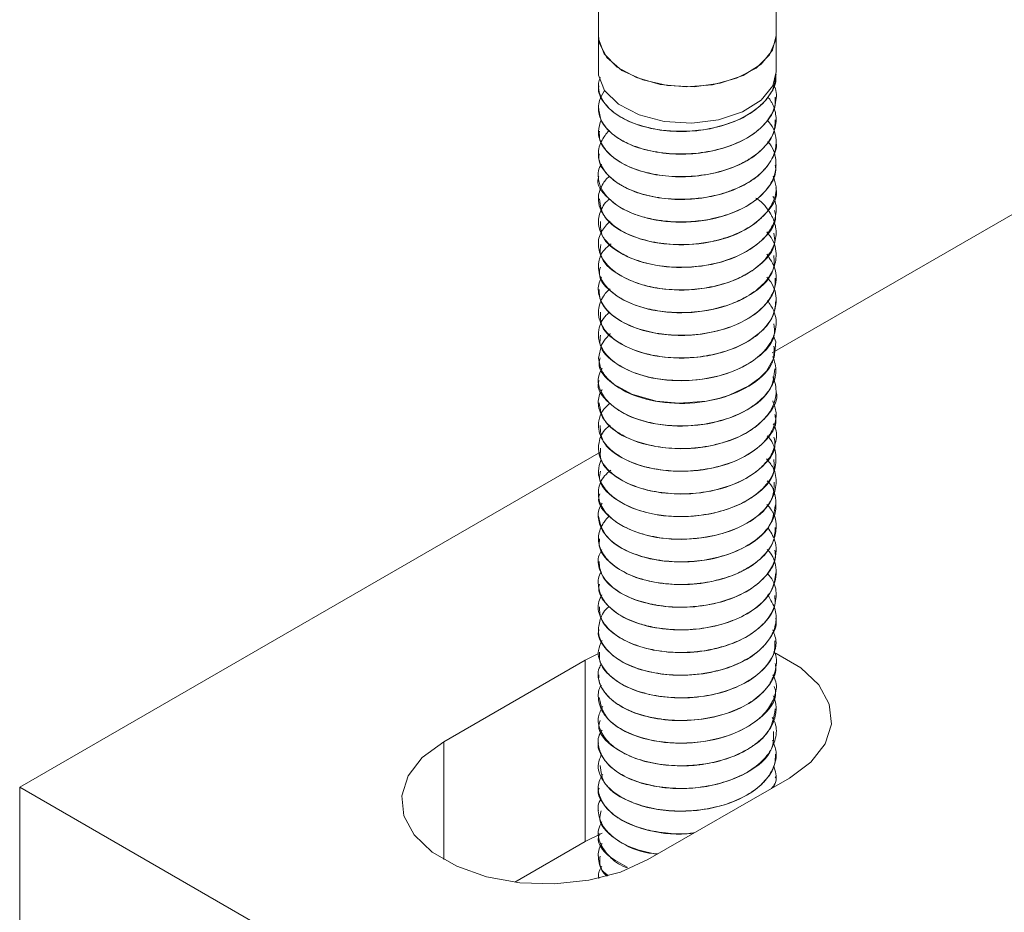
# Model space of a CAD drawing. Header units: millimetres. Extents: x -319 to 825, y -1612 to -168.
# Tile 4 of 41: x -167 to -123, y -1097 to -1057. Entities that reach past the tile are written whole.
import ezdxf

# ---------------------------------------------------------------- set-up
doc = ezdxf.new("R2010")
doc.units = ezdxf.units.MM

msp = doc.modelspace()

# ---------------------------------------------------------------- linework, layer by layer
at = {"color": 7, "linetype": 'Continuous', "lineweight": 15}
for p, q in [((-73.715, -1037.428), (-133.114, -1071.718)), ((-140.941, -1053.759), (-140.941, -1057.422)), ((-132.941, -1057.422), (-132.941, -1053.746)), ((-140.941, -1057.422), (-140.941, -1059.055)), ((-132.941, -1059.055), (-132.941, -1057.422)), ((-132.941, -1059.17), (-132.941, -1059.162)), ((-140.941, -1059.673), (-140.941, -1059.681)), ((-132.941, -1060.191), (-132.941, -1060.183)), ((-140.941, -1060.693), (-140.941, -1060.701)), ((-132.941, -1061.211), (-132.941, -1061.203)), ((-140.941, -1061.714), (-140.941, -1061.722)), ((-132.941, -1062.232), (-132.941, -1062.224)), ((-140.941, -1062.734), (-140.941, -1062.742)), ((-132.941, -1063.253), (-132.941, -1063.245)), ((-140.941, -1063.755), (-140.941, -1063.763)), ((-132.941, -1064.274), (-132.941, -1064.266)), ((-140.941, -1064.776), (-140.941, -1064.784)), ((-132.941, -1065.294), (-132.941, -1065.286)), ((-140.941, -1065.796), (-140.941, -1065.805)), ((-132.941, -1066.315), (-132.941, -1066.307)), ((-140.941, -1066.817), (-140.941, -1066.825)), ((-132.941, -1067.335), (-132.941, -1067.328)), ((-140.941, -1067.838), (-140.941, -1067.845)), ((-132.941, -1068.356), (-132.941, -1068.348)), ((-140.941, -1068.858), (-140.941, -1068.867)), ((-132.941, -1069.377), (-132.941, -1069.369)), ((-140.941, -1069.879), (-140.941, -1069.887)), ((-132.941, -1070.397), (-132.941, -1070.39)), ((-140.941, -1070.9), (-140.941, -1070.907)), ((-132.941, -1071.418), (-132.941, -1071.41)), ((-140.941, -1071.921), (-140.941, -1071.928)), ((-132.941, -1072.439), (-132.941, -1072.431)), ((-140.941, -1072.941), (-140.941, -1072.949)), ((-132.941, -1073.46), (-132.941, -1073.451)), ((-140.941, -1073.962), (-140.941, -1073.97)), ((-132.941, -1074.481), (-132.941, -1074.472)), ((-140.941, -1074.982), (-140.941, -1074.991)), ((-132.941, -1075.501), (-132.941, -1075.493)), ((-140.831, -1076.173), (-166.993, -1091.276)), ((-140.941, -1076.003), (-140.941, -1076.011)), ((-132.941, -1076.521), (-132.941, -1076.513)), ((-140.941, -1077.024), (-140.941, -1077.031)), ((-132.941, -1077.542), (-132.941, -1077.534)), ((-140.941, -1078.045), (-140.941, -1078.052)), ((-132.941, -1078.563), (-132.941, -1078.555)), ((-140.941, -1079.065), (-140.941, -1079.074)), ((-132.941, -1079.584), (-132.941, -1079.576)), ((-140.941, -1080.086), (-140.941, -1080.094)), ((-132.941, -1080.604), (-132.941, -1080.596)), ((-140.941, -1081.106), (-140.941, -1081.115)), ((-132.941, -1081.625), (-132.941, -1081.617)), ((-140.941, -1082.127), (-140.941, -1082.135)), ((-132.941, -1082.646), (-132.941, -1082.638)), ((-140.941, -1083.148), (-140.941, -1083.156)), ((-132.941, -1083.667), (-132.941, -1083.658)), ((-140.941, -1084.169), (-140.941, -1084.177)), ((-132.941, -1084.687), (-132.941, -1084.679)), ((-140.93, -1085.252), (-141.537, -1085.561)), ((-140.941, -1085.189), (-140.941, -1085.197)), ((-141.537, -1085.561), (-147.901, -1089.235)), ((-141.537, -1093.726), (-141.537, -1085.561)), ((-132.941, -1085.708), (-132.941, -1085.7)), ((-140.941, -1086.21), (-140.941, -1086.218)), ((-132.941, -1086.729), (-132.941, -1086.72)), ((-140.941, -1087.231), (-140.941, -1087.239)), ((-132.941, -1087.749), (-132.941, -1087.741)), ((-140.941, -1088.251), (-140.941, -1088.259)), ((-132.941, -1088.769), (-132.941, -1088.762)), ((-140.941, -1089.272), (-140.941, -1089.28)), ((-132.941, -1089.791), (-132.941, -1089.782)), ((-140.941, -1090.293), (-140.941, -1090.301)), ((-138.708, -1094.541), (-132.344, -1090.868)), ((-132.941, -1090.811), (-132.941, -1090.803)), ((-166.993, -1091.276), (-60.927, -1152.506)), ((-166.993, -1099.441), (-166.993, -1091.276)), ((-140.941, -1091.313), (-140.941, -1091.321)), ((-140.941, -1092.334), (-140.941, -1092.341)), ((-140.772, -1093.349), (-141.537, -1093.726)), ((-140.941, -1093.355), (-140.941, -1093.363)), ((-141.537, -1093.726), (-144.701, -1095.553)), ((-140.941, -1094.375), (-140.941, -1094.384))]:
    msp.add_line(p, q, dxfattribs=at)
at = {"color": 8, "linetype": 'Continuous', "lineweight": 15}
msp.add_line((-147.901, -1094.541), (-147.901, -1089.235), dxfattribs=at)
at = {"color": 7, "linetype": 'Continuous', "lineweight": 15, "flags": 128}
for points in [[(-140.941, -1057.422), (-140.901, -1057.747), (-140.555, -1058.411), (-139.883, -1058.986), (-138.945, -1059.42), (-137.826, -1059.674), (-136.627, -1059.724), (-135.456, -1059.566), (-134.42, -1059.215), (-133.611, -1058.702), (-133.103, -1058.073), (-132.941, -1057.422)], [(-140.941, -1057.422), (-140.932, -1057.57), (-140.68, -1058.242), (-140.095, -1058.842), (-139.23, -1059.316), (-138.161, -1059.621), (-136.984, -1059.731), (-135.803, -1059.636), (-134.723, -1059.344), (-133.841, -1058.881), (-133.233, -1058.289), (-132.955, -1057.619), (-132.941, -1057.422)], [(-140.941, -1059.055), (-140.933, -1059.199), (-140.664, -1059.899), (-140.036, -1060.517), (-139.11, -1060.995), (-137.976, -1061.286), (-136.741, -1061.361), (-135.526, -1061.215), (-134.447, -1060.86), (-133.608, -1060.332), (-133.09, -1059.681), (-132.941, -1059.055)], [(-133.057, -1070.95), (-132.954, -1071.211), (-133.028, -1071.924), (-133.378, -1072.536), (-133.475, -1072.648), (-133.665, -1072.835), (-134.165, -1073.203), (-135.06, -1073.623), (-135.479, -1073.753), (-136.074, -1073.883), (-137.318, -1073.98), (-138.337, -1073.886), (-139.44, -1073.578), (-140.23, -1073.137), (-140.513, -1072.883), (-140.635, -1072.742), (-140.69, -1072.666), (-140.717, -1072.626), (-140.73, -1072.606), (-140.736, -1072.596), (-140.738, -1072.594), (-140.738, -1072.593), (-140.739, -1072.592), (-140.739, -1072.592), (-140.739, -1072.592), (-140.739, -1072.591), (-140.739, -1072.591), (-140.739, -1072.591), (-140.739, -1072.591), (-140.739, -1072.591), (-140.741, -1072.589), (-140.743, -1072.586), (-140.749, -1072.575), (-140.771, -1072.537), (-140.842, -1072.394), (-140.94, -1071.951), (-140.799, -1071.355), (-140.629, -1071.09), (-140.405, -1070.851), (-140.401, -1070.848)], [(-132.344, -1090.868), (-131.378, -1090.155), (-130.735, -1089.331), (-130.453, -1088.441), (-130.547, -1087.538), (-131.013, -1086.674), (-131.824, -1085.9), (-132.932, -1085.26), (-133.01, -1085.225)], [(-147.901, -1089.235), (-148.867, -1089.947), (-149.51, -1090.772), (-149.793, -1091.662), (-149.698, -1092.564), (-149.232, -1093.428), (-148.421, -1094.202), (-147.313, -1094.842), (-145.972, -1095.31), (-144.476, -1095.579), (-142.912, -1095.634), (-141.371, -1095.471), (-139.942, -1095.099), (-138.708, -1094.541)]]:
    msp.add_lwpolyline(points, dxfattribs=at)
at = {"color": 7, "linetype": 'Continuous', "lineweight": 15}
for points, knots in [([(-140.917, -1059.682), (-140.924, -1059.716), (-140.981, -1059.966), (-140.733, -1060.43), (-140.167, -1061.003), (-139.275, -1061.443), (-138.178, -1061.707), (-136.965, -1061.772), (-135.754, -1061.618), (-134.649, -1061.264), (-133.745, -1060.731), (-133.166, -1060.065), (-132.907, -1059.521), (-132.962, -1059.224), (-132.971, -1059.172)], [0, 0, 0, 0, 0.015082, 0.112601, 0.207948, 0.305055, 0.401935, 0.497431, 0.594991, 0.690654, 0.787321, 0.884577, 0.97986, 1, 1, 1, 1]), ([(-132.946, -1059.162), (-132.974, -1059.39), (-133.03, -1059.859), (-133.469, -1060.437), (-133.947, -1060.825), (-134.507, -1061.165), (-134.994, -1061.365), (-135.458, -1061.5), (-135.824, -1061.595), (-136.544, -1061.723), (-137.479, -1061.752), (-138.191, -1061.669), (-138.545, -1061.6), (-139.004, -1061.496), (-139.688, -1061.263), (-140.428, -1060.781), (-140.833, -1060.256), (-140.938, -1059.86), (-140.942, -1059.658), (-140.938, -1059.597), (-140.931, -1059.49), (-140.885, -1059.397), (-140.843, -1059.311)], [0, 0, 0, 0, 0.083805, 0.171588, 0.22832, 0.260347, 0.34692, 0.356871, 0.374971, 0.435537, 0.523569, 0.584228, 0.601683, 0.610524, 0.699214, 0.786424, 0.873925, 0.937062, 0.954605, 0.959856, 0.962762, 1, 1, 1, 1]), ([(-133.057, -1059.637), (-133.041, -1059.665), (-132.895, -1059.919), (-132.925, -1060.461), (-133.201, -1061.159), (-133.819, -1061.787), (-134.667, -1062.281), (-135.727, -1062.622), (-136.886, -1062.778), (-138.052, -1062.734), (-138.996, -1062.531), (-139.613, -1062.286), (-140.147, -1061.995), (-140.456, -1061.736), (-140.656, -1061.488), (-140.793, -1061.293), (-140.963, -1060.908), (-140.942, -1060.406), (-140.775, -1060.053), (-140.665, -1059.912), (-140.659, -1059.904)], [0, 0, 0, 0, 0.009568, 0.0875073, 0.169776, 0.2428653, 0.3206088, 0.3975966, 0.4761498, 0.5531548, 0.6308781, 0.6812654, 0.7094774, 0.786139, 0.7950027, 0.8110473, 0.8646025, 0.9425636, 0.9967656, 1, 1, 1, 1]), ([(-133.325, -1060.184), (-133.279, -1060.228), (-133.233, -1060.273), (-133.203, -1060.321), (-133.2, -1060.326), (-133.19, -1060.342), (-133.155, -1060.401), (-133.037, -1060.627), (-132.902, -1061.087), (-132.981, -1061.747), (-133.399, -1062.427), (-133.888, -1062.828), (-134.197, -1063.017), (-134.281, -1063.066), (-134.56, -1063.22), (-135.177, -1063.483), (-136.176, -1063.727), (-137.349, -1063.805), (-138.147, -1063.721), (-138.61, -1063.627), (-138.962, -1063.545), (-139.583, -1063.34), (-140.299, -1062.932), (-140.805, -1062.367), (-141.008, -1061.771), (-140.872, -1061.386), (-140.809, -1061.209)], [0, 0, 0, 0, 0.0163081, 0.0165154, 0.0168652, 0.0179941, 0.0219639, 0.0367499, 0.0936156, 0.1698007, 0.2456863, 0.3228871, 0.32563, 0.3302951, 0.3453949, 0.3985826, 0.4751907, 0.5513484, 0.6275017, 0.6352832, 0.6507638, 0.7047375, 0.7811652, 0.8568341, 0.9340464, 1, 1, 1, 1]), ([(-140.922, -1060.7), (-140.901, -1060.894), (-140.857, -1061.304), (-140.348, -1061.879), (-139.543, -1062.361), (-138.492, -1062.675), (-137.299, -1062.797), (-136.076, -1062.702), (-134.932, -1062.398), (-133.964, -1061.911), (-133.291, -1061.276), (-132.948, -1060.678), (-132.977, -1060.311), (-132.987, -1060.191)], [0, 0, 0, 0, 0.086343, 0.182229, 0.278608, 0.375977, 0.471224, 0.568549, 0.665031, 0.760822, 0.858345, 0.953732, 1, 1, 1, 1]), ([(-133.32, -1061.235), (-133.224, -1061.359), (-133.005, -1061.643), (-132.945, -1062.006), (-132.94, -1062.241), (-132.943, -1062.308), (-132.96, -1062.565), (-133.061, -1062.889), (-133.349, -1063.333), (-133.743, -1063.757), (-134.201, -1064.054), (-134.514, -1064.209), (-134.525, -1064.215), (-134.565, -1064.234), (-134.715, -1064.304), (-135.027, -1064.432), (-135.365, -1064.539), (-135.657, -1064.613), (-136.03, -1064.698), (-136.761, -1064.803), (-137.816, -1064.801), (-138.916, -1064.606), (-139.572, -1064.351), (-139.919, -1064.158), (-140.17, -1064.006), (-140.576, -1063.68), (-140.924, -1063.145), (-140.982, -1062.515), (-140.737, -1062.036), (-140.53, -1061.771), (-140.444, -1061.703), (-140.438, -1061.699)], [0, 0, 0, 0, 0.040883, 0.093017, 0.107159, 0.111239, 0.113322, 0.183974, 0.208652, 0.256079, 0.328044, 0.328315, 0.328846, 0.330679, 0.33743, 0.363278, 0.39888, 0.406224, 0.420758, 0.471315, 0.542695, 0.613777, 0.686099, 0.69328, 0.707506, 0.75702, 0.828778, 0.900879, 0.971468, 0.997992, 1, 1, 1, 1]), ([(-140.897, -1061.721), (-140.9, -1061.856), (-140.91, -1062.208), (-140.513, -1062.746), (-139.79, -1063.266), (-138.795, -1063.628), (-137.631, -1063.805), (-136.404, -1063.77), (-135.229, -1063.52), (-134.204, -1063.081), (-133.442, -1062.48), (-132.995, -1061.833), (-132.981, -1061.397), (-132.975, -1061.21)], [0, 0, 0, 0, 0.059836, 0.156567, 0.252134, 0.349673, 0.445207, 0.54198, 0.639125, 0.734418, 0.831889, 0.92791, 1, 1, 1, 1]), ([(-133.317, -1062.196), (-133.316, -1062.197), (-133.068, -1062.438), (-132.927, -1062.952), (-132.948, -1063.676), (-133.293, -1064.338), (-133.944, -1064.944), (-134.833, -1065.409), (-135.772, -1065.682), (-136.544, -1065.791), (-137.348, -1065.831), (-138.014, -1065.783), (-138.73, -1065.649), (-139.404, -1065.455), (-140.152, -1065.079), (-140.536, -1064.716), (-140.678, -1064.518), (-140.689, -1064.503), (-140.724, -1064.452), (-140.844, -1064.258), (-140.964, -1063.865), (-140.973, -1063.46), (-140.813, -1063.244), (-140.794, -1063.219)], [0, 0, 0, 0, 0.000395, 0.09002, 0.157008, 0.230601, 0.307253, 0.382573, 0.452537, 0.505661, 0.535199, 0.610116, 0.636358, 0.686564, 0.76217, 0.837771, 0.838377, 0.839542, 0.843554, 0.858296, 0.914558, 0.990255, 1, 1, 1, 1]), ([(-140.899, -1062.744), (-140.911, -1062.818), (-140.955, -1063.11), (-140.653, -1063.605), (-140.02, -1064.159), (-139.085, -1064.568), (-137.958, -1064.798), (-136.736, -1064.822), (-135.537, -1064.629), (-134.464, -1064.239), (-133.607, -1063.677), (-133.099, -1062.994), (-132.882, -1062.488), (-132.943, -1062.238), (-132.945, -1062.233)], [0, 0, 0, 0, 0.033231, 0.130545, 0.2258057, 0.3232053, 0.4195452, 0.51549, 0.6129981, 0.7083348, 0.8054425, 0.9023073, 0.9978029, 1, 1, 1, 1]), ([(-140.923, -1063.765), (-140.929, -1063.78), (-141.063, -1064.112), (-140.561, -1064.787), (-139.423, -1065.529), (-137.693, -1065.889), (-135.838, -1065.765), (-134.184, -1065.18), (-133.258, -1064.329), (-132.92, -1063.647), (-132.968, -1063.328), (-132.979, -1063.254)], [0, 0, 0, 0, 0.006715, 0.152301, 0.296491, 0.440865, 0.586294, 0.729921, 0.875816, 0.971485, 1, 1, 1, 1]), ([(-133.067, -1063.753), (-133.012, -1063.911), (-132.876, -1064.302), (-133.044, -1064.943), (-133.456, -1065.532), (-133.937, -1065.921), (-134.494, -1066.262), (-134.978, -1066.463), (-135.443, -1066.599), (-135.808, -1066.695), (-136.526, -1066.824), (-137.577, -1066.86), (-138.7, -1066.702), (-139.673, -1066.373), (-140.418, -1065.893), (-140.831, -1065.365), (-140.938, -1064.967), (-140.942, -1064.762), (-140.939, -1064.708), (-140.938, -1064.691), (-140.922, -1064.483), (-140.816, -1064.203), (-140.602, -1063.895), (-140.48, -1063.791), (-140.429, -1063.748)], [0, 0, 0, 0, 0.050529, 0.12529, 0.200696, 0.250068, 0.27699, 0.351396, 0.360154, 0.375776, 0.427535, 0.50322, 0.577763, 0.653977, 0.728966, 0.804125, 0.859819, 0.874538, 0.878604, 0.879814, 0.880474, 0.954946, 0.981106, 1, 1, 1, 1]), ([(-140.893, -1064.78), (-140.851, -1065.065), (-140.761, -1065.675), (-139.658, -1066.442), (-138.032, -1066.877), (-136.168, -1066.845), (-134.441, -1066.337), (-133.315, -1065.442), (-132.817, -1064.669), (-132.952, -1064.292), (-132.958, -1064.276)], [0, 0, 0, 0, 0.126661, 0.270399, 0.415689, 0.560306, 0.704382, 0.850134, 0.993736, 1, 1, 1, 1]), ([(-133.082, -1064.67), (-133.058, -1064.717), (-132.919, -1064.995), (-132.914, -1065.535), (-133.128, -1066.089), (-133.46, -1066.524), (-133.893, -1066.932), (-134.652, -1067.378), (-135.709, -1067.721), (-136.867, -1067.881), (-138.033, -1067.84), (-138.983, -1067.638), (-139.602, -1067.394), (-140.138, -1067.105), (-140.448, -1066.848), (-140.65, -1066.6), (-140.789, -1066.405), (-140.959, -1066.022), (-140.954, -1065.561), (-140.767, -1065.16), (-140.628, -1064.925), (-140.475, -1064.812), (-140.435, -1064.783)], [0, 0, 0, 0, 0.015392, 0.090681, 0.164378, 0.192326, 0.239924, 0.314704, 0.388691, 0.464213, 0.538279, 0.612967, 0.662039, 0.688548, 0.762257, 0.770985, 0.786475, 0.837674, 0.912657, 0.949386, 0.986684, 1, 1, 1, 1]), ([(-133.858, -1064.737), (-133.831, -1064.753), (-133.524, -1064.937), (-133.348, -1065.189), (-133.206, -1065.419), (-133.195, -1065.436), (-133.16, -1065.496), (-133.04, -1065.721), (-132.903, -1066.18), (-132.977, -1066.839), (-133.39, -1067.52), (-133.893, -1067.937), (-134.265, -1068.161), (-134.555, -1068.321), (-135.166, -1068.583), (-136.157, -1068.828), (-137.33, -1068.909), (-138.131, -1068.827), (-138.596, -1068.733), (-138.949, -1068.652), (-139.57, -1068.449), (-140.286, -1068.044), (-140.806, -1067.479), (-140.992, -1066.862), (-140.875, -1066.262), (-140.553, -1065.927), (-140.407, -1065.775)], [0, 0, 0, 0, 0.006248, 0.073018, 0.073598, 0.074667, 0.078271, 0.091338, 0.140829, 0.207697, 0.274236, 0.341964, 0.349346, 0.362889, 0.408396, 0.475572, 0.542389, 0.609203, 0.61634, 0.630023, 0.676946, 0.744024, 0.810379, 0.878115, 0.944552, 1, 1, 1, 1]), ([(-140.851, -1065.8), (-140.848, -1066.027), (-140.842, -1066.577), (-139.899, -1067.342), (-138.359, -1067.851), (-136.502, -1067.909), (-134.726, -1067.482), (-133.467, -1066.645), (-132.871, -1065.832), (-132.991, -1065.382), (-133.013, -1065.3)], [0, 0, 0, 0, 0.1004116, 0.2440358, 0.3899004, 0.5338682, 0.678723, 0.8238295, 0.9676767, 1, 1, 1, 1]), ([(-133.357, -1066.267), (-133.27, -1066.378), (-132.977, -1066.747), (-132.885, -1067.397), (-133.111, -1068.16), (-133.678, -1068.832), (-134.472, -1069.324), (-135.45, -1069.694), (-136.546, -1069.905), (-137.74, -1069.907), (-138.869, -1069.724), (-139.817, -1069.37), (-140.397, -1068.942), (-140.676, -1068.616), (-140.921, -1068.215), (-140.98, -1067.682), (-140.785, -1067.126), (-140.478, -1066.886), (-140.368, -1066.8)], [0, 0, 0, 0, 0.036295, 0.121043, 0.187016, 0.265685, 0.340064, 0.387442, 0.471733, 0.543365, 0.603971, 0.689236, 0.754963, 0.783988, 0.812358, 0.89979, 0.964153, 1, 1, 1, 1]), ([(-140.837, -1066.825), (-140.856, -1066.99), (-140.913, -1067.48), (-140.119, -1068.229), (-138.677, -1068.81), (-136.839, -1068.957), (-135.025, -1068.612), (-133.645, -1067.841), (-132.93, -1066.991), (-133.016, -1066.468), (-133.041, -1066.317)], [0, 0, 0, 0, 0.073792, 0.217647, 0.363589, 0.507247, 0.652904, 0.79718, 0.941618, 1, 1, 1, 1]), ([(-133.356, -1067.264), (-133.215, -1067.48), (-132.908, -1067.952), (-132.923, -1068.699), (-133.279, -1069.432), (-133.935, -1070.044), (-134.838, -1070.513), (-135.935, -1070.835), (-137.066, -1070.949), (-138.174, -1070.874), (-139.211, -1070.647), (-140.118, -1070.216), (-140.735, -1069.63), (-140.979, -1069.023), (-140.941, -1068.563), (-140.814, -1068.337), (-140.795, -1068.301)], [0, 0, 0, 0, 0.072685, 0.15867, 0.229477, 0.312384, 0.383512, 0.453659, 0.542934, 0.600526, 0.671939, 0.762671, 0.835927, 0.914138, 0.986657, 1, 1, 1, 1]), ([(-140.851, -1067.849), (-140.876, -1067.954), (-140.977, -1068.381), (-140.315, -1069.106), (-138.983, -1069.754), (-137.179, -1069.988), (-135.337, -1069.73), (-133.849, -1069.027), (-132.996, -1068.147), (-133.029, -1067.551), (-133.041, -1067.333)], [0, 0, 0, 0, 0.0470768, 0.19151, 0.3370259, 0.4807227, 0.6266883, 0.7704617, 0.9157707, 1, 1, 1, 1]), ([(-133.359, -1068.307), (-133.297, -1068.377), (-133.012, -1068.699), (-132.888, -1069.305), (-133.026, -1069.988), (-133.454, -1070.656), (-134.21, -1071.254), (-135.281, -1071.688), (-136.395, -1071.921), (-137.5, -1071.964), (-138.651, -1071.818), (-139.645, -1071.495), (-140.347, -1071.04), (-140.842, -1070.48), (-141.021, -1069.84), (-140.806, -1069.279), (-140.573, -1068.966), (-140.452, -1068.861), (-140.409, -1068.823)], [0, 0, 0, 0, 0.023597, 0.107977, 0.174221, 0.227163, 0.318516, 0.391244, 0.455425, 0.528834, 0.590675, 0.672849, 0.741853, 0.792019, 0.884896, 0.957417, 0.984684, 1, 1, 1, 1]), ([(-140.903, -1068.865), (-140.899, -1069.022), (-140.891, -1069.396), (-140.455, -1069.948), (-139.701, -1070.455), (-138.684, -1070.799), (-137.509, -1070.957), (-136.283, -1070.899), (-135.117, -1070.629), (-134.113, -1070.172), (-133.384, -1069.558), (-132.977, -1068.928), (-132.981, -1068.518), (-132.983, -1068.355)], [0, 0, 0, 0, 0.069655, 0.166097, 0.261913, 0.359425, 0.45479, 0.551803, 0.648737, 0.744153, 0.841677, 0.937401, 1, 1, 1, 1]), ([(-133.322, -1069.361), (-133.219, -1069.513), (-132.943, -1069.919), (-132.898, -1070.597), (-133.184, -1071.341), (-133.76, -1071.948), (-134.609, -1072.457), (-135.63, -1072.81), (-136.838, -1072.985), (-137.971, -1072.946), (-139.064, -1072.73), (-139.97, -1072.347), (-140.64, -1071.79), (-140.946, -1071.224), (-140.949, -1070.611), (-140.756, -1070.163), (-140.492, -1069.926), (-140.444, -1069.883)], [0, 0, 0, 0, 0.048878, 0.130837, 0.197193, 0.276764, 0.335268, 0.41125, 0.486539, 0.558793, 0.619431, 0.703668, 0.77171, 0.846637, 0.904029, 0.982625, 1, 1, 1, 1]), ([(-140.844, -1069.884), (-140.85, -1070.091), (-140.865, -1070.623), (-139.97, -1071.383), (-138.462, -1071.916), (-136.804, -1071.992), (-135.423, -1071.742), (-134.364, -1071.335), (-133.551, -1070.758), (-133.029, -1070.083), (-132.978, -1069.604), (-132.954, -1069.376)], [0, 0, 0, 0, 0.091813, 0.235107, 0.380679, 0.524145, 0.621784, 0.717264, 0.81477, 0.911579, 1, 1, 1, 1]), ([(-140.839, -1070.909), (-140.861, -1071.055), (-140.934, -1071.525), (-140.183, -1072.267), (-138.775, -1072.87), (-136.946, -1073.044), (-135.122, -1072.727), (-133.707, -1071.977), (-132.95, -1071.117), (-133.021, -1070.57), (-133.044, -1070.398)], [0, 0, 0, 0, 0.06537, 0.209371, 0.355232, 0.498863, 0.644672, 0.78875, 0.933446, 1, 1, 1, 1]), ([(-140.861, -1071.933), (-140.884, -1072.019), (-140.996, -1072.426), (-140.371, -1073.141), (-139.076, -1073.81), (-137.286, -1074.07), (-135.438, -1073.84), (-133.918, -1073.161), (-133.018, -1072.272), (-133.03, -1071.654), (-133.035, -1071.414)], [0, 0, 0, 0, 0.03868, 0.183362, 0.328643, 0.472423, 0.618383, 0.76207, 0.907604, 1, 1, 1, 1]), ([(-133.082, -1071.877), (-133.011, -1072.101), (-132.871, -1072.548), (-133.062, -1073.094), (-133.358, -1073.558), (-133.649, -1073.857), (-133.945, -1074.082), (-134.182, -1074.239), (-134.633, -1074.493), (-135.455, -1074.802), (-136.597, -1075.007), (-137.726, -1075.011), (-138.854, -1074.832), (-139.806, -1074.478), (-140.541, -1073.943), (-140.912, -1073.363), (-140.994, -1072.818), (-140.832, -1072.512), (-140.77, -1072.396)], [0, 0, 0, 0, 0.075752, 0.15105, 0.183617, 0.242403, 0.266102, 0.279423, 0.313515, 0.390602, 0.473252, 0.553348, 0.621993, 0.71827, 0.793211, 0.877658, 0.953601, 1, 1, 1, 1]), ([(-140.909, -1072.953), (-140.92, -1072.98), (-141.052, -1073.324), (-140.531, -1074.007), (-139.363, -1074.737), (-137.624, -1075.08), (-135.762, -1074.937), (-134.153, -1074.334), (-133.096, -1073.427), (-133.029, -1072.741), (-132.999, -1072.434)], [0, 0, 0, 0, 0.012257, 0.157767, 0.302157, 0.446429, 0.592039, 0.735676, 0.881598, 1, 1, 1, 1]), ([(-133.085, -1072.794), (-133.078, -1072.808), (-133.042, -1072.89), (-132.927, -1073.234), (-132.921, -1073.816), (-133.284, -1074.539), (-133.938, -1075.146), (-134.669, -1075.53), (-135.309, -1075.753), (-136.037, -1075.941), (-137.033, -1076.055), (-138.304, -1075.975), (-139.397, -1075.683), (-140.204, -1075.238), (-140.734, -1074.725), (-140.979, -1074.142), (-140.939, -1073.658), (-140.8, -1073.413), (-140.77, -1073.36)], [0, 0, 0, 0, 0.004846, 0.02811, 0.11522, 0.192747, 0.274657, 0.349196, 0.382706, 0.421707, 0.50694, 0.583345, 0.681234, 0.75433, 0.819941, 0.90279, 0.978908, 1, 1, 1, 1]), ([(-140.905, -1073.966), (-140.853, -1074.264), (-140.743, -1074.886), (-139.605, -1075.653), (-137.962, -1076.072), (-136.098, -1076.02), (-134.383, -1075.495), (-133.287, -1074.588), (-132.806, -1073.827), (-132.942, -1073.462), (-132.943, -1073.46)], [0, 0, 0, 0, 0.132153, 0.275959, 0.421063, 0.56586, 0.709813, 0.855639, 0.999232, 1, 1, 1, 1]), ([(-133.094, -1073.875), (-133.028, -1074.053), (-132.875, -1074.459), (-133.035, -1075.144), (-133.54, -1075.861), (-134.335, -1076.404), (-135.292, -1076.79), (-136.336, -1077.021), (-137.489, -1077.067), (-138.657, -1076.922), (-139.626, -1076.604), (-140.403, -1076.109), (-140.901, -1075.504), (-140.98, -1074.876), (-140.805, -1074.343), (-140.553, -1074.101), (-140.431, -1073.984)], [0, 0, 0, 0, 0.056769, 0.129804, 0.212996, 0.298144, 0.352009, 0.430433, 0.506853, 0.572551, 0.663698, 0.726766, 0.807539, 0.89923, 0.951344, 1, 1, 1, 1]), ([(-133.065, -1074.903), (-133.057, -1074.917), (-132.896, -1075.17), (-132.916, -1075.697), (-133.09, -1076.209), (-133.295, -1076.515), (-133.481, -1076.753), (-133.856, -1077.104), (-134.583, -1077.55), (-135.603, -1077.909), (-136.804, -1078.084), (-137.982, -1078.053), (-139.106, -1077.825), (-139.994, -1077.428), (-140.624, -1076.904), (-140.949, -1076.342), (-140.946, -1075.713), (-140.758, -1075.237), (-140.463, -1075.013), (-140.406, -1074.97)], [0, 0, 0, 0, 0.0045, 0.084765, 0.157511, 0.168766, 0.187718, 0.239545, 0.298123, 0.381562, 0.459035, 0.530506, 0.607907, 0.691834, 0.753907, 0.832244, 0.900272, 0.980882, 1, 1, 1, 1]), ([(-140.858, -1074.986), (-140.848, -1075.225), (-140.825, -1075.788), (-139.85, -1076.554), (-138.29, -1077.048), (-136.431, -1077.087), (-134.665, -1076.643), (-133.432, -1075.793), (-132.859, -1074.988), (-132.984, -1074.554), (-133.003, -1074.486)], [0, 0, 0, 0, 0.106016, 0.249635, 0.395419, 0.539496, 0.684159, 0.829443, 0.973211, 1, 1, 1, 1]), ([(-133.348, -1075.449), (-133.323, -1075.474), (-133.061, -1075.728), (-132.912, -1076.285), (-132.966, -1077.008), (-133.373, -1077.714), (-134.08, -1078.308), (-135.066, -1078.763), (-136.167, -1079.039), (-137.319, -1079.114), (-138.45, -1079), (-139.445, -1078.722), (-140.253, -1078.274), (-140.793, -1077.704), (-141.012, -1077.098), (-140.876, -1076.694), (-140.818, -1076.52)], [0, 0, 0, 0, 0.009316, 0.095126, 0.171513, 0.239323, 0.330426, 0.398589, 0.47568, 0.557302, 0.621699, 0.702524, 0.778819, 0.850353, 0.935797, 1, 1, 1, 1]), ([(-140.838, -1076.01), (-140.854, -1076.189), (-140.899, -1076.691), (-140.074, -1077.444), (-138.61, -1078.01), (-136.768, -1078.138), (-134.961, -1077.776), (-133.605, -1076.99), (-132.917, -1076.148), (-133.012, -1075.64), (-133.037, -1075.504)], [0, 0, 0, 0, 0.079452, 0.22323, 0.369197, 0.512891, 0.658417, 0.802842, 0.94713, 1, 1, 1, 1]), ([(-133.375, -1076.479), (-133.264, -1076.614), (-132.979, -1076.961), (-132.895, -1077.604), (-133.078, -1078.296), (-133.608, -1078.972), (-134.422, -1079.522), (-135.546, -1079.936), (-136.537, -1080.093), (-137.304, -1080.109), (-137.986, -1080.078), (-138.866, -1079.93), (-139.804, -1079.576), (-140.508, -1079.078), (-140.911, -1078.493), (-140.974, -1077.867), (-140.793, -1077.341), (-140.478, -1077.078), (-140.377, -1076.995)], [0, 0, 0, 0, 0.044375, 0.114123, 0.185941, 0.251273, 0.33247, 0.400157, 0.484739, 0.513572, 0.540597, 0.610981, 0.68251, 0.752079, 0.823771, 0.892467, 0.965748, 1, 1, 1, 1]), ([(-140.846, -1077.035), (-140.871, -1077.153), (-140.964, -1077.592), (-140.275, -1078.323), (-138.919, -1078.958), (-137.107, -1079.173), (-135.27, -1078.896), (-133.804, -1078.179), (-132.981, -1077.304), (-133.027, -1076.724), (-133.043, -1076.52)], [0, 0, 0, 0, 0.052735, 0.197018, 0.342666, 0.486323, 0.632267, 0.776117, 0.921248, 1, 1, 1, 1]), ([(-140.881, -1078.057), (-140.899, -1078.115), (-141.023, -1078.492), (-140.45, -1079.193), (-139.214, -1079.891), (-137.446, -1080.191), (-135.59, -1080.002), (-134.027, -1079.358), (-133.054, -1078.46), (-133.031, -1077.809), (-133.022, -1077.537)], [0, 0, 0, 0, 0.026137, 0.171248, 0.31609, 0.46006, 0.605919, 0.749538, 0.895317, 1, 1, 1, 1]), ([(-133.346, -1077.471), (-133.343, -1077.474), (-133.093, -1077.701), (-132.942, -1078.211), (-132.931, -1078.902), (-133.247, -1079.596), (-133.884, -1080.22), (-134.831, -1080.718), (-135.887, -1081.028), (-137.048, -1081.156), (-138.207, -1081.085), (-139.247, -1080.833), (-140.108, -1080.419), (-140.709, -1079.876), (-140.97, -1079.26), (-140.96, -1078.78), (-140.803, -1078.536), (-140.772, -1078.489)], [0, 0, 0, 0, 0.001103, 0.085909, 0.15469, 0.219055, 0.309909, 0.379943, 0.454811, 0.530704, 0.604199, 0.680656, 0.753444, 0.830605, 0.906516, 0.981658, 1, 1, 1, 1]), ([(-133.352, -1078.538), (-133.276, -1078.625), (-132.989, -1078.955), (-132.895, -1079.547), (-133.047, -1080.276), (-133.47, -1080.862), (-133.956, -1081.243), (-134.242, -1081.416), (-134.348, -1081.475), (-134.399, -1081.502), (-134.421, -1081.514), (-134.495, -1081.552), (-134.748, -1081.675), (-135.356, -1081.908), (-136.324, -1082.12), (-137.504, -1082.173), (-138.636, -1082.028), (-139.452, -1081.76), (-139.987, -1081.479), (-140.45, -1081.151), (-140.852, -1080.665), (-140.997, -1080.035), (-140.841, -1079.557), (-140.623, -1079.234), (-140.497, -1079.116), (-140.431, -1079.055)], [0, 0, 0, 0, 0.029216, 0.110838, 0.170409, 0.248492, 0.297298, 0.312365, 0.321183, 0.323249, 0.324467, 0.326433, 0.340733, 0.382882, 0.455583, 0.524475, 0.597561, 0.66942, 0.701549, 0.737565, 0.811478, 0.882001, 0.953102, 0.975422, 1, 1, 1, 1]), ([(-140.94, -1079.074), (-140.859, -1079.401), (-140.696, -1080.051), (-139.468, -1080.813), (-137.788, -1081.192), (-135.916, -1081.093), (-134.272, -1080.526), (-133.136, -1079.615), (-133.026, -1078.898), (-132.974, -1078.559)], [0, 0, 0, 0, 0.145686, 0.289749, 0.434369, 0.579645, 0.723378, 0.869308, 1, 1, 1, 1]), ([(-133.314, -1079.584), (-133.192, -1079.771), (-132.979, -1080.098), (-132.929, -1080.535), (-132.965, -1080.974), (-133.168, -1081.511), (-133.721, -1082.129), (-134.586, -1082.658), (-135.634, -1083.016), (-136.842, -1083.192), (-137.751, -1083.164), (-138.259, -1083.085), (-138.374, -1083.067), (-138.405, -1083.06), (-138.411, -1083.059), (-138.412, -1083.059), (-138.412, -1083.059), (-138.412, -1083.059), (-138.412, -1083.059), (-138.412, -1083.059), (-138.413, -1083.059), (-138.417, -1083.058), (-138.455, -1083.051), (-138.56, -1083.03), (-139.123, -1082.906), (-139.894, -1082.604), (-140.449, -1082.159), (-140.734, -1081.808), (-140.937, -1081.407), (-141, -1080.96), (-140.831, -1080.666), (-140.786, -1080.588)], [0, 0, 0, 0, 0.063531, 0.111501, 0.138259, 0.204004, 0.285942, 0.358422, 0.438096, 0.515174, 0.597608, 0.615409, 0.620906, 0.621926, 0.622043, 0.622101, 0.622103, 0.622104, 0.622107, 0.622111, 0.622153, 0.622256, 0.622951, 0.630223, 0.644681, 0.745701, 0.816341, 0.840734, 0.887091, 0.970004, 1, 1, 1, 1]), ([(-140.884, -1080.095), (-140.897, -1080.199), (-140.942, -1080.548), (-140.527, -1081.116), (-139.7, -1081.696), (-138.534, -1082.069), (-137.184, -1082.2), (-135.813, -1082.054), (-134.563, -1081.652), (-133.602, -1081.027), (-133.018, -1080.303), (-132.991, -1079.801), (-132.979, -1079.581)], [0, 0, 0, 0, 0.046572, 0.155549, 0.263262, 0.372853, 0.480153, 0.589768, 0.697414, 0.806469, 0.915153, 1, 1, 1, 1]), ([(-133.336, -1080.573), (-133.304, -1080.606), (-132.997, -1080.919), (-132.924, -1081.39), (-132.947, -1081.822), (-132.972, -1081.918), (-132.972, -1081.936), (-132.975, -1081.94), (-132.975, -1081.94), (-132.975, -1081.94), (-132.975, -1081.94), (-132.975, -1081.94), (-132.975, -1081.94), (-132.976, -1081.942), (-132.976, -1081.948), (-132.98, -1081.961), (-132.985, -1081.986), (-132.998, -1082.037), (-133.045, -1082.194), (-133.153, -1082.433), (-133.478, -1082.908), (-134.075, -1083.407), (-135.05, -1083.859), (-136.087, -1084.125), (-137.231, -1084.218), (-138.095, -1084.144), (-138.784, -1084.007), (-139.451, -1083.809), (-140.178, -1083.432), (-140.779, -1082.852), (-140.974, -1082.224), (-140.949, -1081.763), (-140.808, -1081.583), (-140.805, -1081.579)], [0, 0, 0, 0, 0.012037, 0.115287, 0.143072, 0.146203, 0.147806, 0.147833, 0.147844, 0.147848, 0.147849, 0.147851, 0.147861, 0.147935, 0.148518, 0.149686, 0.152025, 0.156699, 0.16605, 0.202573, 0.235386, 0.328522, 0.392471, 0.469075, 0.542169, 0.614598, 0.639846, 0.688657, 0.766188, 0.838524, 0.928025, 0.998615, 1, 1, 1, 1]), ([(-140.911, -1081.113), (-140.89, -1081.323), (-140.844, -1081.775), (-140.221, -1082.405), (-139.237, -1082.903), (-137.973, -1083.178), (-136.593, -1083.192), (-135.258, -1082.933), (-134.104, -1082.431), (-133.312, -1081.73), (-132.927, -1081.086), (-132.98, -1080.707), (-132.995, -1080.606)], [0, 0, 0, 0, 0.093417, 0.200996, 0.31014, 0.418713, 0.52681, 0.636227, 0.743605, 0.853288, 0.960706, 1, 1, 1, 1]), ([(-133.328, -1081.644), (-133.238, -1081.755), (-132.971, -1082.084), (-132.896, -1082.704), (-133.082, -1083.415), (-133.602, -1084.063), (-134.267, -1084.518), (-134.868, -1084.787), (-135.304, -1084.935), (-135.817, -1085.072), (-136.623, -1085.208), (-137.487, -1085.223), (-138.19, -1085.142), (-138.917, -1085.009), (-139.744, -1084.718), (-140.489, -1084.197), (-140.909, -1083.598), (-141.007, -1083.041), (-140.833, -1082.714), (-140.781, -1082.615)], [0, 0, 0, 0, 0.039328, 0.1163683, 0.1924072, 0.2684502, 0.3422673, 0.3829431, 0.4122109, 0.4388486, 0.4912047, 0.5740088, 0.6062728, 0.6345237, 0.7281799, 0.8003978, 0.87536, 0.9625669, 1, 1, 1, 1]), ([(-140.894, -1082.137), (-140.908, -1082.204), (-140.971, -1082.516), (-140.615, -1083.059), (-139.851, -1083.663), (-138.723, -1084.069), (-137.392, -1084.239), (-136.013, -1084.134), (-134.735, -1083.768), (-133.722, -1083.173), (-133.057, -1082.428), (-132.988, -1081.885), (-132.954, -1081.624)], [0, 0, 0, 0, 0.03013, 0.139491, 0.246917, 0.356605, 0.463991, 0.573416, 0.68152, 0.790099, 0.89925, 1, 1, 1, 1]), ([(-133.322, -1082.61), (-133.187, -1082.832), (-132.918, -1083.274), (-132.926, -1083.966), (-133.146, -1084.483), (-133.473, -1084.915), (-133.946, -1085.348), (-134.593, -1085.705), (-135.215, -1085.929), (-135.925, -1086.128), (-136.925, -1086.262), (-138.154, -1086.195), (-139.25, -1085.942), (-140.106, -1085.524), (-140.72, -1084.959), (-140.996, -1084.351), (-140.878, -1083.712), (-140.689, -1083.297), (-140.443, -1083.135), (-140.443, -1083.135)], [0, 0, 0, 0, 0.070147, 0.139387, 0.201869, 0.228581, 0.280227, 0.355235, 0.38324, 0.41062, 0.496467, 0.565565, 0.637336, 0.717248, 0.778471, 0.861253, 0.927216, 0.999784, 1, 1, 1, 1]), ([(-140.892, -1083.154), (-140.889, -1083.328), (-140.881, -1083.744), (-140.337, -1084.355), (-139.405, -1084.884), (-138.173, -1085.193), (-136.8, -1085.249), (-135.449, -1085.029), (-134.259, -1084.561), (-133.405, -1083.886), (-132.956, -1083.212), (-132.988, -1082.789), (-132.999, -1082.646)], [0, 0, 0, 0, 0.0770612, 0.1850408, 0.2937201, 0.402773, 0.5104148, 0.6200266, 0.727323, 0.8369102, 0.9446207, 1, 1, 1, 1]), ([(-140.915, -1084.179), (-140.923, -1084.209), (-140.997, -1084.483), (-140.692, -1084.998), (-139.995, -1085.625), (-138.906, -1086.064), (-137.598, -1086.272), (-136.214, -1086.209), (-134.916, -1085.879), (-133.837, -1085.315), (-133.168, -1084.575), (-132.878, -1083.99), (-132.953, -1083.692), (-132.959, -1083.668)], [0, 0, 0, 0, 0.0137716, 0.1233805, 0.2307044, 0.3403491, 0.4480077, 0.5570989, 0.6657887, 0.7738112, 0.8832973, 0.9906686, 1, 1, 1, 1]), ([(-133.089, -1084.192), (-133.019, -1084.382), (-132.884, -1084.744), (-133.057, -1085.357), (-133.461, -1085.973), (-134.231, -1086.561), (-135.215, -1086.981), (-136.345, -1087.225), (-137.51, -1087.277), (-138.642, -1087.129), (-139.641, -1086.802), (-140.356, -1086.353), (-140.839, -1085.78), (-141.028, -1085.204), (-140.845, -1084.814), (-140.775, -1084.665)], [0, 0, 0, 0, 0.06518, 0.124416, 0.207679, 0.287797, 0.373774, 0.450955, 0.532078, 0.614473, 0.694605, 0.779209, 0.843657, 0.940641, 1, 1, 1, 1]), ([(-140.883, -1085.197), (-140.891, -1085.333), (-140.915, -1085.713), (-140.443, -1086.303), (-139.567, -1086.86), (-138.369, -1087.203), (-137.007, -1087.3), (-135.644, -1087.12), (-134.42, -1086.687), (-133.507, -1086.038), (-132.988, -1085.336), (-132.992, -1084.87), (-132.993, -1084.685)], [0, 0, 0, 0, 0.060616, 0.169161, 0.277268, 0.386668, 0.494045, 0.603717, 0.711123, 0.820479, 0.928668, 1, 1, 1, 1]), ([(-133.035, -1085.171), (-133.033, -1085.174), (-132.9, -1085.393), (-132.921, -1085.887), (-133.141, -1086.59), (-133.734, -1087.242), (-134.556, -1087.743), (-135.589, -1088.106), (-136.742, -1088.291), (-137.666, -1088.27), (-138.173, -1088.203), (-138.332, -1088.177), (-138.411, -1088.162), (-138.448, -1088.156), (-138.462, -1088.153), (-138.466, -1088.152), (-138.467, -1088.152), (-138.468, -1088.152), (-138.468, -1088.152), (-138.468, -1088.152), (-138.468, -1088.152), (-138.468, -1088.152), (-138.468, -1088.152), (-138.47, -1088.151), (-138.517, -1088.143), (-138.641, -1088.115), (-139.191, -1087.986), (-139.928, -1087.682), (-140.605, -1087.138), (-140.936, -1086.553), (-140.993, -1086.051), (-140.835, -1085.776), (-140.795, -1085.706)], [0, 0, 0, 0, 0.000968, 0.078894, 0.160469, 0.243982, 0.32502, 0.395694, 0.486399, 0.566904, 0.587096, 0.597193, 0.602242, 0.604766, 0.605397, 0.605555, 0.605634, 0.605674, 0.605676, 0.605677, 0.605679, 0.605681, 0.605686, 0.605762, 0.606092, 0.61601, 0.634694, 0.733623, 0.809618, 0.888294, 0.971476, 1, 1, 1, 1]), ([(-140.913, -1086.219), (-140.921, -1086.275), (-140.955, -1086.515), (-140.721, -1086.988), (-140.126, -1087.583), (-139.086, -1088.054), (-137.802, -1088.299), (-136.418, -1088.277), (-135.099, -1087.985), (-133.978, -1087.454), (-133.241, -1086.735), (-132.903, -1086.117), (-132.97, -1085.776), (-132.983, -1085.71)], [0, 0, 0, 0, 0.024933, 0.107405, 0.214771, 0.32419, 0.432263, 0.540845, 0.64997, 0.757554, 0.867188, 0.97449, 1, 1, 1, 1]), ([(-133.08, -1086.214), (-133.03, -1086.32), (-132.876, -1086.641), (-132.979, -1087.189), (-133.331, -1087.877), (-134.027, -1088.483), (-134.997, -1088.944), (-136.066, -1089.226), (-137.215, -1089.324), (-138.411, -1089.219), (-139.438, -1088.932), (-140.221, -1088.495), (-140.788, -1087.938), (-140.974, -1087.324), (-140.943, -1086.862), (-140.811, -1086.691), (-140.809, -1086.689)], [0, 0, 0, 0, 0.0369241, 0.1121927, 0.1810292, 0.2801036, 0.3537764, 0.4303423, 0.5158882, 0.5905402, 0.6830199, 0.7575195, 0.8274042, 0.9272693, 0.9991164, 1, 1, 1, 1]), ([(-140.91, -1087.235), (-140.832, -1087.581), (-140.671, -1088.293), (-139.211, -1089.095), (-137.231, -1089.403), (-135.13, -1089.088), (-133.586, -1088.223), (-132.845, -1087.317), (-132.999, -1086.821), (-133.026, -1086.736)], [0, 0, 0, 0, 0.153448, 0.316067, 0.478104, 0.642102, 0.804458, 0.966663, 1, 1, 1, 1]), ([(-133.066, -1087.16), (-133.019, -1087.288), (-132.952, -1087.473), (-132.94, -1087.693), (-132.941, -1087.813), (-132.95, -1087.928), (-132.987, -1088.155), (-133.151, -1088.613), (-133.557, -1089.11), (-134.05, -1089.469), (-134.572, -1089.774), (-135.361, -1090.09), (-136.5, -1090.305), (-137.678, -1090.328), (-138.797, -1090.157), (-139.772, -1089.8), (-140.492, -1089.301), (-140.893, -1088.724), (-141, -1088.144), (-140.821, -1087.791), (-140.741, -1087.632)], [0, 0, 0, 0, 0.04349, 0.062321, 0.072692, 0.083324, 0.100397, 0.148157, 0.238505, 0.279644, 0.301698, 0.383304, 0.466252, 0.5387, 0.62204, 0.703907, 0.781734, 0.861544, 0.937371, 1, 1, 1, 1]), ([(-140.853, -1088.266), (-140.88, -1088.345), (-141.029, -1088.781), (-140.275, -1089.573), (-138.715, -1090.261), (-136.951, -1090.374), (-135.619, -1090.155), (-134.694, -1089.85), (-133.922, -1089.418), (-133.149, -1088.736), (-133.044, -1088.133), (-132.977, -1087.745)], [0, 0, 0, 0, 0.035574, 0.19771, 0.361144, 0.522638, 0.605409, 0.686418, 0.768173, 0.850975, 1, 1, 1, 1]), ([(-133.114, -1088.134), (-133.067, -1088.214), (-132.892, -1088.522), (-132.935, -1089.098), (-133.24, -1089.792), (-133.879, -1090.415), (-134.775, -1090.905), (-135.85, -1091.227), (-137.02, -1091.363), (-138.182, -1091.296), (-139.236, -1091.044), (-140.102, -1090.632), (-140.703, -1090.088), (-140.963, -1089.482), (-140.976, -1089.001), (-140.802, -1088.758), (-140.766, -1088.707)], [0, 0, 0, 0, 0.0282556, 0.1075141, 0.185168, 0.2662829, 0.3453283, 0.4241469, 0.5039353, 0.5839932, 0.6621725, 0.7415891, 0.8226152, 0.9001933, 0.9794396, 1, 1, 1, 1]), ([(-140.94, -1089.28), (-140.94, -1089.281), (-140.983, -1089.466), (-140.769, -1090.012), (-140.113, -1090.676), (-139.035, -1091.109), (-138.093, -1091.308), (-137.075, -1091.364), (-135.714, -1091.234), (-134.167, -1090.698), (-133.037, -1089.727), (-133.054, -1089.033), (-133.06, -1088.764)], [0, 0, 0, 0, 0.0004085, 0.0831287, 0.2444159, 0.3271083, 0.4089154, 0.4897402, 0.5723915, 0.7337637, 0.8970993, 1, 1, 1, 1]), ([(-133.104, -1089.157), (-133.035, -1089.332), (-132.873, -1089.747), (-133.02, -1090.41), (-133.47, -1091.082), (-134.238, -1091.672), (-135.033, -1092.006), (-135.705, -1092.187), (-136.424, -1092.329), (-137.444, -1092.386), (-138.618, -1092.236), (-139.599, -1091.923), (-140.324, -1091.482), (-140.83, -1090.908), (-141.022, -1090.335), (-140.864, -1089.951), (-140.809, -1089.818)], [0, 0, 0, 0, 0.06015, 0.142064, 0.22013, 0.301653, 0.389235, 0.413561, 0.451359, 0.543576, 0.621057, 0.702216, 0.782085, 0.848232, 0.947681, 1, 1, 1, 1]), ([(-140.853, -1090.294), (-140.825, -1090.586), (-140.76, -1091.246), (-139.467, -1092.063), (-137.546, -1092.457), (-135.439, -1092.236), (-133.999, -1091.569), (-133.281, -1090.846), (-132.974, -1090.298), (-132.97, -1089.939), (-132.968, -1089.79)], [0, 0, 0, 0, 0.1292063, 0.2909516, 0.4530272, 0.6165922, 0.7781943, 0.8609581, 0.9418879, 1, 1, 1, 1]), ([(-133.048, -1090.318), (-132.975, -1090.554), (-132.875, -1090.878), (-133.014, -1091.19), (-133.051, -1091.276)], [0, 0, 0, 0, 0.7275542, 1, 1, 1, 1]), ([(-136.595, -1093.321), (-136.686, -1093.337), (-137.124, -1093.414), (-137.773, -1093.362), (-138.425, -1093.27), (-139.14, -1093.105), (-139.916, -1092.792), (-140.607, -1092.243), (-140.941, -1091.652), (-140.98, -1091.109), (-140.804, -1090.806), (-140.741, -1090.697)], [0, 0, 0, 0, 0.036061, 0.172532, 0.245534, 0.300521, 0.477196, 0.619016, 0.772749, 0.918305, 1, 1, 1, 1]), ([(-133.152, -1091.334), (-133.031, -1091.191), (-132.887, -1091.021), (-132.962, -1090.845), (-132.975, -1090.816)], [0, 0, 0, 0, 0.834352, 1, 1, 1, 1]), ([(-140.908, -1091.326), (-140.919, -1091.35), (-141.012, -1091.554), (-140.779, -1091.949), (-140.399, -1092.449), (-139.742, -1092.875), (-138.653, -1093.279), (-137.501, -1093.453), (-136.731, -1093.352), (-136.625, -1093.339)], [0, 0, 0, 0, 0.0213042, 0.1785303, 0.333024, 0.4874646, 0.6446875, 0.9511551, 1, 1, 1, 1]), ([(-138.292, -1094.301), (-138.632, -1094.23), (-139.367, -1094.076), (-140.158, -1093.648), (-140.755, -1093.083), (-140.972, -1092.473), (-140.965, -1091.995), (-140.815, -1091.803), (-140.813, -1091.801)], [0, 0, 0, 0, 0.1878973, 0.406526, 0.5675395, 0.8009656, 0.997274, 1, 1, 1, 1]), ([(-140.822, -1092.346), (-140.853, -1092.479), (-140.969, -1092.972), (-140.144, -1093.699), (-139.099, -1094.219), (-138.395, -1094.271), (-138.257, -1094.281)], [0, 0, 0, 0, 0.152096, 0.561414, 0.914371, 1, 1, 1, 1]), ([(-139.627, -1094.917), (-139.662, -1094.905), (-140.01, -1094.782), (-140.47, -1094.403), (-140.895, -1093.831), (-141.003, -1093.28), (-140.842, -1092.96), (-140.783, -1092.842)], [0, 0, 0, 0, 0.030138, 0.296713, 0.569603, 0.841175, 1, 1, 1, 1]), ([(-140.881, -1093.369), (-140.9, -1093.417), (-141.038, -1093.766), (-140.611, -1094.365), (-139.927, -1094.726), (-139.641, -1094.876)], [0, 0, 0, 0, 0.0859058, 0.6189222, 1, 1, 1, 1]), ([(-140.551, -1095.279), (-140.569, -1095.264), (-140.812, -1095.067), (-140.94, -1094.61), (-140.975, -1094.115), (-140.805, -1093.865), (-140.768, -1093.81)], [0, 0, 0, 0, 0.034414, 0.473202, 0.883553, 1, 1, 1, 1]), ([(-140.865, -1094.379), (-140.886, -1094.61), (-140.915, -1094.934), (-140.59, -1095.195), (-140.496, -1095.271)], [0, 0, 0, 0, 0.709213, 1, 1, 1, 1]), ([(-140.913, -1095.394), (-140.923, -1095.361), (-140.974, -1095.173), (-140.87, -1094.986), (-140.785, -1094.833)], [0, 0, 0, 0, 0.179652, 1, 1, 1, 1])]:
    msp.add_open_spline(points, degree=3, knots=knots, dxfattribs=at)

doc.saveas('drawing.dxf')
